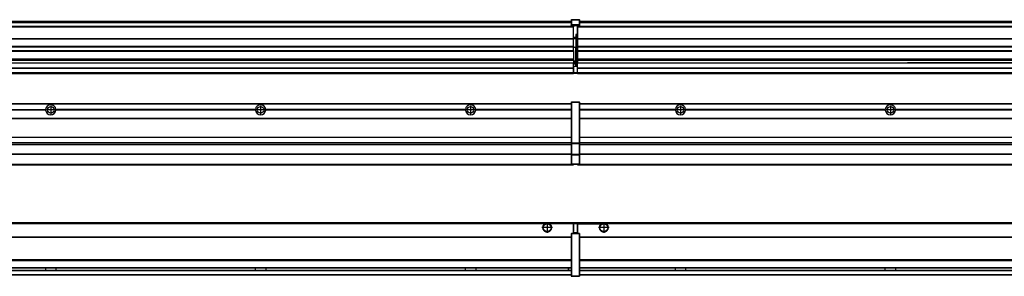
# Model space of a CAD drawing. Header units: inches. Extents: x -381 to 14628, y -418 to 176.
# Tile 26 of 36: x 7124 to 8062, y -154 to 90. Entities that reach past the tile are written whole.
import ezdxf

# ---------------------------------------------------------------- set-up
doc = ezdxf.new("R2010")
doc.units = ezdxf.units.IN
doc.linetypes.add('DOT_CENTER', pattern=[14, 12, -1, 0, -1])
doc.layers.add('1', color=7, linetype='Continuous')

# ---------------------------------------------------------------- blocks, each defined once
blk = doc.blocks.new('Modulos_intermedio__FL-14__5__18', base_point=(7655.18, -48.03))
at = {"color": 7, "linetype": 'Continuous'}
for p, q in [((7656.88, 10.47), (9049.18, 10.47)), ((7656.88, 10.22), (9049.18, 10.22)), ((7676.43, 10.47), (7676.48, 10.52)), ((7676.48, 10.52), (7683.88, 10.52)), ((7683.93, 10.47), (7683.88, 10.52)), ((7748.29, 4.77), (7656.88, 4.77)), ((7748.28, 4.47), (7656.88, 4.47)), ((7748.29, 4.17), (7656.88, 4.17)), ((7748.28, 4.47), (7748.29, 4.77)), ((7748.29, 4.17), (7748.28, 4.47)), ((7750.45, 6.05), (7750.45, 6.04)), ((7750.45, 2.91), (7750.45, 2.9)), ((7948.29, 4.77), (7758.07, 4.77)), ((7758.07, 4.77), (7758.08, 4.47)), ((7758.08, 4.47), (7758.07, 4.17)), ((7948.29, 4.17), (7758.07, 4.17)), ((7948.28, 4.47), (7758.08, 4.47)), ((7948.28, 4.47), (7948.29, 4.77)), ((7948.29, 4.17), (7948.28, 4.47)), ((8148.29, 4.77), (7958.07, 4.77)), ((7958.07, 4.77), (7958.08, 4.47)), ((7958.08, 4.47), (7958.07, 4.17)), ((8148.29, 4.17), (7958.07, 4.17)), ((8148.28, 4.47), (7958.08, 4.47)), ((7656.88, -3.53), (9049.18, -3.53)), ((7656.88, -3.78), (9049.18, -3.78)), ((9049.18, -4.03), (7656.88, -4.03)), ((7656.88, -21.53), (9049.18, -21.53)), ((7656.88, -21.78), (9049.18, -21.78)), ((7656.88, -26.73), (9049.18, -26.73)), ((7656.88, -26.82), (9049.18, -26.82)), ((7656.88, -28.37), (9049.18, -28.37)), ((7656.88, -28.53), (9049.18, -28.53)), ((7656.88, -28.65), (9049.18, -28.65)), ((9049.18, -38.02), (7656.88, -38.02)), ((9049.18, -38.11), (7656.88, -38.11)), ((7655.18, -47.53), (7655.18, -48.03)), ((7655.18, -48.03), (9051.18, -48.03)), ((7656.63, -47.53), (9049.43, -47.53))]:
    blk.add_line(p, q, dxfattribs=at)
for centre in [(7753.18, 4.47), (7953.18, 4.47)]:
    blk.add_circle(centre, 3.15, dxfattribs=at)
for centre, start, end in [((7753.18, 4.47), 3.5101, 176.4899), ((7753.18, 4.47), 183.51008, 356.48992), ((7953.18, 4.47), 3.5101, 176.4899), ((7953.18, 4.47), 183.51008, 356.48992)]:
    blk.add_arc(centre, 4.9, start, end, dxfattribs=at)
at = {"layer": '1', "color": 2, "linetype": 'DOT_CENTER'}
for p, q in [((7757.33, 4.47), (7749.03, 4.47)), ((7753.18, 8.62), (7753.18, 0.32)), ((7957.33, 4.47), (7949.03, 4.47)), ((7953.18, 8.62), (7953.18, 0.32))]:
    blk.add_line(p, q, dxfattribs=at)
blk = doc.blocks.new('Modulos_intermedio__FL-14__4__25', base_point=(6255.18, -48.03))
at = {"color": 7, "linetype": 'Continuous'}
for p, q in [((6256.88, 10.47), (7649.18, 10.47)), ((6256.88, 10.22), (7649.18, 10.22)), ((7622.43, 10.47), (7622.48, 10.52)), ((7622.48, 10.52), (7629.88, 10.52)), ((7629.93, 10.47), (7629.88, 10.52)), ((7649.18, 11.72), (7649.19, 11.79)), ((7649.18, 11.72), (7649.18, 11.47)), ((7649.18, 11.47), (7649.18, -27.21)), ((7649.18, 11.47), (7649.43, 11.47)), ((7649.19, 11.82), (7649.22, 11.86)), ((7649.19, 11.79), (7649.19, 11.82)), ((7649.22, 11.86), (7649.25, 11.9)), ((7649.25, 11.9), (7649.29, 11.93)), ((7649.29, 11.93), (7649.34, 11.96)), ((7649.34, 11.96), (7649.36, 11.96)), ((7649.36, 11.96), (7649.43, 11.97)), ((7649.43, 11.97), (7649.43, 11.47)), ((7649.43, 11.97), (7656.63, 11.97)), ((7656.63, 11.47), (7649.43, 11.47)), ((7649.43, 11.47), (7649.43, -27.21)), ((7656.63, 11.97), (7656.63, 11.47)), ((7656.7, 11.96), (7656.63, 11.97)), ((7656.88, 11.47), (7656.63, 11.47)), ((7656.63, 11.47), (7656.63, -27.21)), ((7656.72, 11.96), (7656.7, 11.96)), ((7656.76, 11.93), (7656.72, 11.96)), ((7656.8, 11.9), (7656.76, 11.93)), ((7656.84, 11.86), (7656.8, 11.9)), ((7656.86, 11.82), (7656.84, 11.86)), ((7656.87, 11.79), (7656.86, 11.82)), ((7656.88, 11.72), (7656.87, 11.79)), ((7656.88, 11.72), (7656.88, 11.47)), ((7656.88, 11.47), (7656.88, -27.21)), ((6958.07, 4.77), (7148.29, 4.77)), ((7148.29, 4.17), (6958.07, 4.17)), ((7148.28, 4.47), (6958.08, 4.47)), ((7148.28, 4.47), (7148.29, 4.77)), ((7148.29, 4.17), (7148.28, 4.47)), ((7158.08, 4.47), (7158.07, 4.77)), ((7348.29, 4.77), (7158.07, 4.77)), ((7158.07, 4.17), (7158.08, 4.47)), ((7348.29, 4.17), (7158.07, 4.17)), ((7348.28, 4.47), (7158.08, 4.47)), ((7348.29, 4.77), (7348.28, 4.47)), ((7348.28, 4.47), (7348.29, 4.17)), ((7358.08, 4.47), (7358.07, 4.77)), ((7548.29, 4.77), (7358.07, 4.77)), ((7358.07, 4.17), (7358.08, 4.47)), ((7548.29, 4.17), (7358.07, 4.17)), ((7548.28, 4.47), (7358.08, 4.47)), ((7548.29, 4.77), (7548.28, 4.47)), ((7548.28, 4.47), (7548.29, 4.17)), ((7649.18, 4.77), (7558.07, 4.77)), ((7558.08, 4.47), (7558.07, 4.77)), ((7558.07, 4.17), (7558.08, 4.47)), ((7649.18, 4.17), (7558.07, 4.17)), ((7649.18, 4.47), (7558.08, 4.47)), ((6256.88, -3.53), (7649.18, -3.53)), ((6256.88, -3.78), (7649.18, -3.78)), ((7649.18, -4.03), (6256.88, -4.03)), ((6256.88, -21.53), (7649.18, -21.53)), ((6256.88, -21.78), (7649.18, -21.78)), ((6256.88, -26.73), (7649.18, -26.73)), ((6256.88, -26.82), (7649.18, -26.82)), ((7649.18, -27.21), (7649.43, -27.21)), ((7649.18, -27.21), (7649.18, -27.52)), ((7649.18, -27.52), (7649.19, -27.54)), ((7649.18, -27.52), (7649.18, -38.19)), ((7649.19, -27.54), (7649.22, -27.57)), ((7649.22, -27.57), (7649.25, -27.59)), ((7649.25, -27.59), (7649.29, -27.6)), ((7649.29, -27.6), (7649.34, -27.61)), ((7649.34, -27.61), (7649.36, -27.61)), ((7649.36, -27.61), (7649.43, -27.62)), ((7649.43, -27.21), (7656.63, -27.21)), ((7649.43, -27.21), (7649.43, -27.62)), ((7649.43, -27.62), (7656.63, -27.62)), ((7649.43, -27.62), (7649.43, -38.3)), ((7656.63, -27.21), (7656.63, -27.62)), ((7656.88, -27.21), (7656.63, -27.21)), ((7656.7, -27.61), (7656.63, -27.62)), ((7656.63, -27.62), (7656.63, -38.3)), ((7656.72, -27.61), (7656.7, -27.61)), ((7656.76, -27.6), (7656.72, -27.61)), ((7656.8, -27.59), (7656.76, -27.6)), ((7656.84, -27.57), (7656.8, -27.59)), ((7656.87, -27.54), (7656.84, -27.57)), ((7656.88, -27.52), (7656.87, -27.54)), ((7656.88, -27.21), (7656.88, -27.52)), ((7656.88, -27.52), (7656.88, -38.19)), ((6256.88, -28.37), (7649.18, -28.37)), ((6256.88, -28.53), (7649.18, -28.53)), ((6256.88, -28.65), (7649.18, -28.65)), ((7649.18, -38.02), (6256.88, -38.02)), ((7649.18, -38.11), (6256.88, -38.11)), ((7649.18, -38.19), (7649.19, -38.22)), ((7649.18, -38.19), (7649.18, -38.71)), ((7649.18, -38.71), (7649.18, -47.03)), ((7649.18, -38.71), (7649.43, -38.71)), ((7649.19, -38.22), (7649.22, -38.25)), ((7649.22, -38.25), (7649.25, -38.27)), ((7649.25, -38.27), (7649.29, -38.28)), ((7649.29, -38.28), (7649.34, -38.29)), ((7649.34, -38.29), (7649.36, -38.29)), ((7649.36, -38.29), (7649.43, -38.3)), ((7656.63, -38.3), (7649.43, -38.3)), ((7649.43, -38.3), (7649.43, -38.71)), ((7649.43, -38.71), (7649.43, -47.03)), ((7656.63, -38.71), (7649.43, -38.71)), ((7656.7, -38.29), (7656.63, -38.3)), ((7656.63, -38.3), (7656.63, -38.71)), ((7656.88, -38.71), (7656.63, -38.71)), ((7656.63, -38.71), (7656.63, -47.03)), ((7656.72, -38.29), (7656.7, -38.29)), ((7656.76, -38.28), (7656.72, -38.29)), ((7656.8, -38.27), (7656.76, -38.28)), ((7656.84, -38.25), (7656.8, -38.27)), ((7656.87, -38.22), (7656.84, -38.25)), ((7656.88, -38.19), (7656.87, -38.22)), ((7656.88, -38.19), (7656.88, -38.71)), ((7656.88, -38.71), (7656.88, -47.03)), ((6255.18, -48.03), (7651.18, -48.03)), ((6256.63, -47.53), (7649.43, -47.53)), ((7649.18, -47.03), (7649.18, -47.28)), ((7649.18, -47.03), (7649.43, -47.03)), ((7649.18, -47.28), (7649.19, -47.34)), ((7649.19, -47.34), (7649.19, -47.37)), ((7649.19, -47.37), (7649.22, -47.41)), ((7649.22, -47.41), (7649.25, -47.45)), ((7649.25, -47.45), (7649.29, -47.49)), ((7649.29, -47.49), (7649.34, -47.51)), ((7649.34, -47.51), (7649.36, -47.52)), ((7649.36, -47.52), (7649.43, -47.53)), ((7649.43, -47.03), (7649.43, -47.53)), ((7649.43, -47.03), (7656.63, -47.03)), ((7649.43, -47.53), (7656.63, -47.53)), ((7651.18, -47.53), (7651.18, -48.03)), ((7656.88, -47.03), (7656.63, -47.03)), ((7656.63, -47.03), (7656.63, -47.53)), ((7656.7, -47.52), (7656.63, -47.53)), ((7656.72, -47.51), (7656.7, -47.52)), ((7656.76, -47.49), (7656.72, -47.51)), ((7656.8, -47.45), (7656.76, -47.49)), ((7656.84, -47.41), (7656.8, -47.45)), ((7656.86, -47.37), (7656.84, -47.41)), ((7656.87, -47.34), (7656.86, -47.37)), ((7656.88, -47.28), (7656.87, -47.34)), ((7656.88, -47.03), (7656.88, -47.28))]:
    blk.add_line(p, q, dxfattribs=at)
for centre in [(7153.18, 4.47), (7353.18, 4.47), (7553.18, 4.47)]:
    blk.add_circle(centre, 3.15, dxfattribs=at)
for centre, start, end in [((7153.18, 4.47), 3.5101, 176.4899), ((7153.18, 4.47), 183.51008, 356.48992), ((7353.18, 4.47), 3.5101, 176.4899), ((7353.18, 4.47), 183.51008, 356.48992), ((7553.18, 4.47), 3.5101, 176.4899), ((7553.18, 4.47), 183.51008, 356.48992)]:
    blk.add_arc(centre, 4.9, start, end, dxfattribs=at)
at = {"layer": '1', "color": 2, "linetype": 'DOT_CENTER'}
for p, q in [((7157.33, 4.47), (7149.03, 4.47)), ((7153.18, 8.62), (7153.18, 0.32)), ((7357.33, 4.47), (7349.03, 4.47)), ((7353.18, 8.62), (7353.18, 0.32)), ((7557.33, 4.47), (7549.03, 4.47)), ((7553.18, 8.62), (7553.18, 0.32))]:
    blk.add_line(p, q, dxfattribs=at)
blk = doc.blocks.new('F-136__28', base_point=(621.12, -75.97))
for name, p in [('Modulos_intermedio__FL-14__4__25', (6255.18, -48.03)), ('Modulos_intermedio__FL-14__5__18', (7655.18, -48.03))]:
    blk.add_blockref(name, p)
blk = doc.blocks.new('Alzado2', base_point=(2889, -32))
blk.add_blockref('F-136__28', (621.12, -75.97))
blk = doc.blocks.new('Modulos_intermedio__FL-14__5__36', base_point=(7655.18, 38.97))
at = {"color": 7, "linetype": 'Continuous'}
for p, q in [((7655.18, 84.47), (7655.18, 83.99)), ((7656.88, 88.97), (9049.18, 88.97)), ((7656.88, 88.96), (9049.18, 88.96)), ((7656.88, 88.35), (9049.18, 88.35)), ((7656.88, 88.03), (9049.18, 88.03)), ((7656.88, 87.7), (9049.18, 87.7)), ((7655.18, 83.99), (7655.18, 83.97)), ((9051.18, 83.99), (7655.18, 83.99)), ((7655.18, 83.97), (7655.18, 83.47)), ((7655.18, 83.97), (9051.18, 83.97)), ((7655.18, 83.47), (7655.18, 72.41)), ((7655.18, 83.47), (9051.18, 83.47)), ((7655.18, 72.41), (7655.18, 72.16)), ((7655.18, 72.41), (9051.18, 72.41)), ((7655.18, 72.16), (9051.18, 72.16)), ((7655.18, 72.16), (7655.18, 64.79)), ((9051.18, 64.79), (7655.18, 64.79)), ((7655.18, 64.79), (7655.18, 64.54)), ((7655.18, 64.54), (7655.18, 60.91)), ((7655.18, 64.54), (9051.18, 64.54)), ((7655.18, 60.91), (7655.18, 60.41)), ((7655.18, 60.91), (9051.18, 60.91)), ((7655.18, 60.41), (9051.18, 60.41)), ((7655.18, 60.41), (7655.18, 59.42)), ((7655.18, 59.42), (7655.18, 53.15)), ((7655.18, 53.15), (7655.18, 51.48)), ((7655.18, 53.15), (9051.18, 53.15)), ((9051.18, 51.48), (7655.18, 51.48)), ((7655.18, 51.48), (7655.18, 51.37)), ((7655.18, 51.37), (7655.18, 49.19)), ((7655.18, 49.19), (7655.18, 49.16)), ((7655.18, 49.19), (7969.43, 49.19)), ((7655.18, 44.48), (7655.18, 49.16)), ((7655.18, 49.16), (7969.43, 49.16)), ((7978.18, 49.19), (7969.43, 49.19)), ((7969.43, 49.19), (7969.43, 49.18)), ((7969.43, 49.18), (7978.18, 49.18)), ((7969.43, 49.18), (7969.43, 49.16)), ((7969.43, 49.16), (7978.18, 49.16)), ((7978.18, 49.19), (7978.18, 49.18)), ((8169.43, 49.19), (7978.18, 49.19)), ((7978.18, 49.18), (7978.18, 49.16)), ((7978.18, 49.16), (8169.43, 49.16)), ((7655.18, 44.48), (7655.18, 44.04)), ((7655.18, 44.48), (9051.13, 44.48)), ((7655.18, 39.97), (7655.18, 44.04)), ((7655.18, 44.04), (9051.13, 44.04)), ((7655.18, 39.97), (7655.18, 39.47)), ((7655.18, 39.97), (9051.13, 39.97)), ((7655.18, 39.47), (7655.18, 39.22)), ((7655.18, 39.47), (9051.13, 39.47)), ((7655.18, 39.22), (7655.18, 38.97)), ((7655.18, 39.22), (9051.13, 39.22)), ((7655.18, 38.97), (9051.13, 38.97))]:
    blk.add_line(p, q, dxfattribs=at)
blk = doc.blocks.new('Modulos_intermedio__FL-14__4__43', base_point=(6255.18, 38.97))
at = {"color": 7, "linetype": 'Continuous'}
for p, q in [((6256.88, 88.97), (7649.18, 88.97)), ((6256.88, 88.96), (7649.18, 88.96)), ((6256.88, 88.35), (7649.18, 88.35)), ((6256.88, 88.03), (7649.18, 88.03)), ((6256.88, 87.7), (7649.18, 87.7)), ((7649.18, 90.22), (7649.19, 90.29)), ((7649.18, 90.22), (7649.19, 90.24)), ((7649.18, 90.16), (7649.18, 90.22)), ((7649.18, 90.22), (7649.18, 90.16)), ((7649.18, 90.16), (7649.18, 85.33)), ((7649.18, 85.33), (7649.19, 85.4)), ((7649.18, 85.33), (7649.18, 85.22)), ((7649.18, 85.22), (7649.19, 85.29)), ((7649.18, 85.22), (7649.18, 84.97)), ((7649.18, 84.97), (7649.43, 84.97)), ((7649.18, 84.97), (7649.18, 84.72)), ((7649.19, 84.66), (7649.18, 84.72)), ((7649.19, 90.32), (7649.22, 90.36)), ((7649.19, 90.29), (7649.19, 90.32)), ((7649.19, 90.24), (7649.22, 90.28)), ((7649.19, 85.42), (7649.22, 85.46)), ((7649.19, 85.4), (7649.19, 85.42)), ((7649.19, 85.32), (7649.22, 85.36)), ((7649.19, 85.29), (7649.19, 85.32)), ((7649.19, 84.63), (7649.19, 84.66)), ((7649.22, 84.59), (7649.19, 84.63)), ((7649.22, 90.36), (7649.25, 90.4)), ((7649.22, 90.28), (7649.25, 90.32)), ((7649.22, 85.46), (7649.25, 85.5)), ((7649.22, 85.36), (7649.25, 85.4)), ((7649.22, 85.36), (7649.25, 85.4)), ((7649.25, 84.55), (7649.22, 84.59)), ((7649.25, 90.4), (7649.29, 90.43)), ((7649.25, 90.32), (7649.29, 90.35)), ((7649.25, 85.5), (7649.29, 85.53)), ((7649.25, 85.4), (7649.34, 85.46)), ((7649.25, 85.4), (7649.29, 85.43)), ((7649.29, 84.51), (7649.25, 84.55)), ((7649.29, 90.43), (7649.34, 90.46)), ((7649.29, 90.35), (7649.34, 90.37)), ((7649.29, 85.53), (7649.34, 85.55)), ((7649.29, 85.43), (7649.34, 85.46)), ((7649.34, 84.49), (7649.29, 84.51)), ((7649.34, 90.46), (7649.36, 90.46)), ((7649.34, 90.37), (7649.36, 90.38)), ((7649.34, 85.55), (7649.36, 85.55)), ((7649.34, 85.46), (7649.36, 85.46)), ((7649.36, 84.48), (7649.34, 84.49)), ((7649.36, 90.46), (7649.43, 90.47)), ((7649.36, 90.38), (7649.43, 90.39)), ((7649.36, 85.55), (7649.43, 85.56)), ((7649.36, 85.46), (7649.43, 85.47)), ((7649.43, 84.47), (7649.36, 84.48)), ((7649.43, 90.47), (7656.63, 90.47)), ((7649.43, 90.47), (7649.43, 90.39)), ((7649.43, 90.39), (7656.63, 90.39)), ((7649.43, 90.39), (7649.43, 85.56)), ((7656.63, 85.56), (7649.43, 85.56)), ((7649.43, 85.56), (7649.43, 85.47)), ((7649.43, 85.47), (7649.43, 84.97)), ((7649.43, 85.47), (7656.63, 85.47)), ((7649.43, 84.97), (7651.18, 84.97)), ((7649.43, 84.97), (7649.43, 84.47)), ((7649.43, 84.47), (7651.18, 84.47)), ((7651.18, 84.97), (7654.88, 84.97)), ((7651.18, 84.97), (7651.18, 83.97)), ((7654.88, 84.97), (7656.63, 84.97)), ((7654.88, 84.97), (7654.88, 77.44)), ((7654.88, 84.47), (7656.63, 84.47)), ((7656.63, 90.47), (7656.63, 90.39)), ((7656.7, 90.46), (7656.63, 90.47)), ((7656.63, 90.39), (7656.63, 85.56)), ((7656.7, 90.38), (7656.63, 90.39)), ((7656.7, 85.55), (7656.63, 85.56)), ((7656.63, 85.56), (7656.63, 85.47)), ((7656.63, 85.47), (7656.63, 84.97)), ((7656.7, 85.46), (7656.63, 85.47)), ((7656.63, 84.97), (7656.63, 84.47)), ((7656.88, 84.97), (7656.63, 84.97)), ((7656.63, 84.47), (7656.7, 84.48)), ((7656.72, 90.46), (7656.7, 90.46)), ((7656.72, 90.37), (7656.7, 90.38)), ((7656.72, 85.55), (7656.7, 85.55)), ((7656.72, 85.46), (7656.7, 85.46)), ((7656.7, 84.48), (7656.72, 84.49)), ((7656.76, 90.43), (7656.72, 90.46)), ((7656.76, 90.35), (7656.72, 90.37)), ((7656.76, 85.53), (7656.72, 85.55)), ((7656.72, 85.46), (7656.76, 85.43)), ((7656.76, 85.43), (7656.72, 85.46)), ((7656.72, 84.49), (7656.76, 84.51)), ((7656.8, 90.4), (7656.76, 90.43)), ((7656.8, 90.32), (7656.76, 90.35)), ((7656.8, 85.5), (7656.76, 85.53)), ((7656.8, 85.4), (7656.76, 85.43)), ((7656.76, 84.51), (7656.8, 84.55)), ((7656.84, 90.36), (7656.8, 90.4)), ((7656.84, 90.28), (7656.8, 90.32)), ((7656.84, 85.46), (7656.8, 85.5)), ((7656.8, 85.4), (7656.84, 85.36)), ((7656.84, 85.36), (7656.8, 85.4)), ((7656.8, 84.55), (7656.84, 84.59)), ((7656.86, 90.32), (7656.84, 90.36)), ((7656.86, 90.24), (7656.84, 90.28)), ((7656.86, 85.42), (7656.84, 85.46)), ((7656.86, 85.32), (7656.84, 85.36)), ((7656.84, 84.59), (7656.86, 84.63)), ((7656.87, 90.29), (7656.86, 90.32)), ((7656.87, 90.22), (7656.86, 90.24)), ((7656.87, 85.4), (7656.86, 85.42)), ((7656.87, 85.29), (7656.86, 85.32)), ((7656.86, 84.63), (7656.87, 84.66)), ((7656.87, 90.22), (7656.87, 90.29)), ((7656.87, 90.22), (7656.88, 90.16)), ((7656.88, 90.16), (7656.87, 90.22)), ((7656.88, 85.33), (7656.87, 85.4)), ((7656.88, 85.22), (7656.87, 85.29)), ((7656.87, 84.66), (7656.88, 84.72)), ((7656.88, 90.16), (7656.88, 85.33)), ((7656.88, 85.33), (7656.88, 85.22)), ((7656.88, 85.22), (7656.88, 84.97)), ((7656.88, 84.97), (7656.88, 84.72)), ((7651.18, 83.99), (6255.18, 83.99)), ((6255.18, 83.97), (7651.18, 83.97)), ((6255.18, 83.47), (7651.18, 83.47)), ((7651.18, 83.97), (7651.18, 83.47)), ((7651.18, 72.41), (7651.18, 83.47)), ((7653.43, 76.45), (7653.43, 73.5)), ((7654.88, 76.45), (7653.43, 76.45)), ((7653.68, 76.45), (7653.68, 73.5)), ((7653.68, 76.3), (7654.88, 76.3)), ((7654.88, 79.65), (7655.18, 79.58)), ((7654.88, 78.12), (7655.18, 78.12)), ((7654.88, 77.6), (7655.18, 77.6)), ((7654.88, 77.44), (7655.18, 77.36)), ((7654.88, 76.45), (7655.18, 76.53)), ((7654.88, 76.3), (7654.88, 76.45)), ((7655.18, 76.3), (7654.88, 76.3)), ((7654.88, 63.97), (7654.88, 76.3)), ((6255.18, 72.41), (7651.18, 72.41)), ((6255.18, 72.16), (7651.18, 72.16)), ((7653.43, 73.5), (7651.18, 73.5)), ((7653.43, 73), (7651.18, 73)), ((7651.18, 72.5), (7653.43, 72.5)), ((7651.18, 72.41), (7651.18, 72.16)), ((7651.18, 64.79), (7651.18, 72.16)), ((7653.43, 73.5), (7653.68, 73.5)), ((7653.43, 73), (7653.43, 73.5)), ((7653.43, 73), (7653.43, 72.5)), ((7653.68, 72.5), (7653.43, 72.5)), ((7653.43, 72.5), (7653.43, 63.97)), ((7653.68, 73.19), (7653.67, 73.21)), ((7653.68, 73.25), (7653.68, 73.5)), ((7653.68, 73.19), (7653.68, 72.5)), ((7653.68, 63.97), (7653.68, 72.5)), ((7651.18, 64.79), (6255.18, 64.79)), ((6255.18, 64.54), (7651.18, 64.54)), ((6255.18, 60.91), (7651.18, 60.91)), ((6255.18, 60.41), (7651.18, 60.41)), ((7651.18, 64.79), (7651.18, 64.54)), ((7651.18, 60.91), (7651.18, 64.54)), ((7653.43, 63.97), (7651.18, 63.97)), ((7651.18, 60.91), (7651.18, 60.41)), ((7651.18, 60.41), (7651.18, 59.42)), ((7651.18, 59.42), (7651.18, 53.15)), ((7653.43, 50.98), (7653.43, 63.97)), ((7653.43, 63.97), (7653.68, 63.97)), ((7653.68, 63.97), (7654.88, 63.97)), ((7653.68, 50.98), (7653.68, 63.97)), ((7654.88, 49.58), (7654.88, 63.97)), ((7655.18, 63.97), (7654.88, 63.97)), ((6255.18, 53.15), (7651.18, 53.15)), ((7651.18, 51.48), (6255.18, 51.48)), ((6978.18, 49.19), (7651.18, 49.19)), ((6978.18, 49.16), (7651.18, 49.16)), ((7651.13, 44.48), (7651.13, 47.58)), ((7651.13, 47.58), (7651.18, 47.58)), ((7651.18, 53.15), (7651.18, 51.48)), ((7651.18, 51.48), (7651.18, 51.37)), ((7651.18, 51.37), (7651.18, 49.19)), ((7653.43, 50.98), (7651.18, 50.98)), ((7653.43, 49.98), (7651.18, 49.98)), ((7651.18, 49.19), (7651.18, 49.16)), ((7651.18, 47.58), (7651.18, 49.16)), ((7653.43, 48.98), (7651.18, 48.98)), ((7653.43, 47.91), (7651.18, 47.91)), ((7651.18, 46), (7651.18, 47.58)), ((7653.43, 49.98), (7653.43, 50.98)), ((7653.43, 50.98), (7653.68, 50.98)), ((7653.43, 49.98), (7653.43, 48.98)), ((7653.43, 47.91), (7653.43, 48.98)), ((7653.68, 48.98), (7653.43, 48.98)), ((7653.43, 46), (7653.43, 47.91)), ((7653.43, 47.91), (7653.52, 47.89)), ((7653.52, 47.89), (7653.6, 47.83)), ((7653.6, 47.83), (7653.66, 47.75)), ((7653.66, 47.75), (7653.68, 47.66)), ((7653.68, 49.73), (7653.68, 50.98)), ((7653.68, 49.73), (7653.68, 48.98)), ((7653.68, 49.58), (7654.88, 49.58)), ((7653.68, 47.66), (7653.68, 48.98)), ((7653.68, 48.93), (7654.88, 48.93)), ((7653.68, 46), (7653.68, 47.66)), ((7655.18, 49.58), (7654.88, 49.58)), ((7654.88, 48.93), (7654.88, 49.58)), ((7654.88, 48.93), (7654.88, 47.33)), ((7654.88, 48.93), (7655.18, 48.85)), ((7654.88, 47.33), (7654.88, 46)), ((6255.18, 44.48), (7651.13, 44.48)), ((6255.18, 44.04), (7651.13, 44.04)), ((6255.18, 39.97), (7651.13, 39.97)), ((6255.18, 39.47), (7651.13, 39.47)), ((6255.18, 39.22), (7651.13, 39.22)), ((6255.18, 38.97), (7651.13, 38.97)), ((7651.13, 45.47), (7651.18, 45.48)), ((7651.13, 44.48), (7651.18, 44.48)), ((7651.13, 44.48), (7651.13, 44.04)), ((7651.13, 39.97), (7651.13, 44.04)), ((7651.18, 40.48), (7651.13, 40.48)), ((7651.13, 39.97), (7651.13, 39.47)), ((7651.13, 39.22), (7651.13, 39.47)), ((7651.13, 39.22), (7651.13, 38.97)), ((7651.18, 46), (7651.18, 39.97)), ((7651.18, 46), (7653.43, 46)), ((7651.18, 39.97), (7651.18, 39.47)), ((7651.18, 39.97), (7654.63, 39.97)), ((7651.18, 39.47), (7654.63, 39.47)), ((7653.43, 46), (7654.88, 46)), ((7655.18, 45.08), (7654.63, 44.93)), ((7654.63, 44.93), (7654.63, 39.97)), ((7654.88, 39.97), (7654.63, 39.97)), ((7654.63, 39.97), (7654.63, 39.47)), ((7655.18, 45.92), (7654.88, 46)), ((7654.88, 45), (7655.18, 45.08)), ((7654.88, 45), (7654.88, 39.97)), ((7654.88, 44.81), (7655.18, 44.87)), ((7654.88, 41.31), (7655.18, 41.37)), ((7654.88, 40.83), (7655.18, 40.91)), ((7654.88, 39.97), (7654.88, 39.72))]:
    blk.add_line(p, q, dxfattribs=at)
for centre, start, end in [((7653.43, 73.25), 270, 0), ((7653.43, 49.73), 0, 90), ((7654.63, 39.72), 270, 0)]:
    blk.add_arc(centre, 0.25, start, end, dxfattribs=at)
blk = doc.blocks.new('F-136__46', base_point=(621.12, 38.97))
for name, p in [('Modulos_intermedio__FL-14__4__43', (6255.18, 38.97)), ('Modulos_intermedio__FL-14__5__36', (7655.18, 38.97))]:
    blk.add_blockref(name, p)
blk = doc.blocks.new('Inferior2', base_point=(2889, 64.72))
blk.add_blockref('F-136__46', (621.12, 38.97))
blk = doc.blocks.new('Modulos_intermedio__FL-14__5__54', base_point=(7655.18, -154.47))
at = {"color": 7, "linetype": 'Continuous'}
for p, q in [((7655.18, -102.97), (7655.18, -104.47)), ((7655.18, -102.97), (9051.13, -102.97)), ((7655.18, -104.47), (7655.18, -113.47)), ((7655.18, -104.47), (7677.77, -104.47)), ((7677.77, -104.47), (7678.72, -103.98)), ((7678.72, -103.98), (7680.18, -103.72)), ((7680.18, -103.72), (7681.63, -103.98)), ((7681.63, -103.98), (7682.59, -104.47)), ((9023.77, -104.47), (7682.59, -104.47)), ((7656.88, -116.72), (9049.18, -116.72)), ((7656.88, -116.97), (9049.18, -116.97)), ((9049.18, -117.22), (7656.88, -117.22)), ((9049.18, -138.72), (7656.88, -138.72)), ((9049.18, -138.97), (7656.88, -138.97)), ((7656.88, -139.22), (9049.18, -139.22)), ((7656.88, -145.97), (9049.18, -145.97)), ((7656.88, -146.22), (9049.18, -146.22)), ((7656.88, -148.72), (9049.18, -148.72)), ((7656.88, -148.97), (9049.18, -148.97)), ((7748.28, -146.3), (7748.28, -146.22)), ((7748.28, -146.35), (7748.28, -146.3)), ((7748.28, -146.59), (7748.28, -146.35)), ((7748.29, -147.23), (7748.28, -146.59)), ((7748.28, -148.6), (7748.29, -147.56)), ((7748.28, -148.72), (7748.28, -148.6)), ((7748.29, -147.56), (7748.29, -147.23)), ((7758.08, -146.35), (7758.07, -147.23)), ((7758.07, -147.23), (7758.07, -147.72)), ((7758.07, -147.72), (7758.07, -147.96)), ((7758.07, -147.96), (7758.08, -148.59)), ((7758.08, -146.22), (7758.08, -146.3)), ((7758.08, -146.3), (7758.08, -146.35)), ((7758.08, -148.59), (7758.08, -148.65)), ((7758.08, -148.65), (7758.08, -148.72)), ((7948.28, -146.3), (7948.28, -146.22)), ((7948.28, -146.35), (7948.28, -146.3)), ((7948.29, -146.98), (7948.28, -146.35)), ((7948.28, -148.6), (7948.29, -147.88)), ((7948.28, -148.65), (7948.28, -148.6)), ((7948.28, -148.72), (7948.28, -148.65)), ((7948.29, -147.23), (7948.29, -146.98)), ((7948.29, -147.88), (7948.29, -147.23)), ((7958.08, -146.35), (7958.07, -147.23)), ((7958.07, -147.23), (7958.07, -147.72)), ((7958.07, -147.72), (7958.08, -148.59)), ((7958.08, -146.22), (7958.08, -146.3)), ((7958.08, -146.3), (7958.08, -146.35)), ((7958.08, -148.59), (7958.08, -148.65)), ((7958.08, -148.65), (7958.08, -148.72)), ((7656.88, -152.72), (9049.18, -152.72)), ((7656.88, -152.97), (9049.18, -152.97))]:
    blk.add_line(p, q, dxfattribs=at)
for radius in [4, 3.7]:
    blk.add_circle((7680.18, -107.97), radius, dxfattribs=at)
blk.add_arc((7680.18, -107.97), 4.25, 124.56032, 55.43968, dxfattribs=at)
at = {"layer": '1', "color": 2, "linetype": 'DOT_CENTER'}
for p, q in [((7680.18, -102.97), (7680.18, -112.97)), ((7685.18, -107.97), (7675.18, -107.97))]:
    blk.add_line(p, q, dxfattribs=at)
blk = doc.blocks.new('Modulos_intermedio__FL-14__4__59', base_point=(6255.18, -154.47))
at = {"color": 7, "linetype": 'Continuous'}
for p, q in [((6255.18, -102.97), (7651.13, -102.97)), ((7651.13, -104.47), (7651.13, -102.97)), ((7623.77, -104.47), (6282.59, -104.47)), ((7624.72, -103.98), (7623.77, -104.47)), ((7626.18, -103.72), (7624.72, -103.98)), ((7627.63, -103.98), (7626.18, -103.72)), ((7628.59, -104.47), (7627.63, -103.98)), ((7651.13, -104.47), (7628.59, -104.47)), ((7651.13, -111.58), (7651.13, -104.47)), ((7651.18, -104.48), (7651.13, -104.48)), ((7651.18, -105.48), (7651.13, -105.48)), ((7651.13, -109.47), (7651.18, -109.48)), ((7651.18, -111.58), (7651.13, -111.58)), ((7654.63, -103.47), (7651.18, -103.47)), ((7651.18, -103.47), (7651.18, -103.97)), ((7651.18, -103.97), (7654.63, -103.97)), ((7651.18, -103.97), (7651.18, -111.58)), ((7651.18, -113.47), (7651.18, -111.58)), ((7654.63, -103.47), (7654.63, -103.97)), ((7654.88, -103.97), (7654.63, -103.97)), ((7654.63, -103.97), (7654.63, -112.97)), ((7654.88, -103.72), (7654.88, -103.97)), ((7654.88, -103.97), (7654.88, -112.97)), ((7654.88, -104.83), (7655.18, -104.91)), ((7654.88, -106.47), (7655.18, -106.47)), ((7654.88, -107.48), (7655.18, -107.48)), ((7654.88, -111.93), (7655.18, -112.01)), ((6256.88, -116.72), (7649.18, -116.72)), ((6256.88, -116.97), (7649.18, -116.97)), ((7649.18, -117.22), (6256.88, -117.22)), ((7649.18, -113.72), (7649.19, -113.66)), ((7649.18, -113.72), (7649.18, -113.97)), ((7649.18, -113.97), (7649.43, -113.97)), ((7649.18, -113.97), (7649.18, -153.97)), ((7649.19, -113.63), (7649.22, -113.59)), ((7649.19, -113.66), (7649.19, -113.63)), ((7649.22, -113.59), (7649.25, -113.55)), ((7649.25, -113.55), (7649.29, -113.51)), ((7649.29, -113.51), (7649.34, -113.49)), ((7649.34, -113.49), (7649.36, -113.48)), ((7649.36, -113.48), (7649.43, -113.47)), ((7649.43, -113.47), (7649.43, -113.97)), ((7651.18, -113.47), (7649.43, -113.47)), ((7649.43, -113.97), (7649.43, -153.97)), ((7656.63, -113.97), (7649.43, -113.97)), ((7654.63, -112.97), (7651.18, -112.97)), ((7654.88, -113.47), (7651.18, -113.47)), ((7654.88, -112.97), (7654.63, -112.97)), ((7654.63, -112.97), (7654.63, -113.47)), ((7654.88, -112.97), (7654.88, -113.26)), ((7654.88, -113.26), (7654.88, -113.47)), ((7656.63, -113.47), (7654.88, -113.47)), ((7656.63, -113.47), (7656.63, -113.97)), ((7656.7, -113.48), (7656.63, -113.47)), ((7656.63, -113.97), (7656.63, -153.97)), ((7656.88, -113.97), (7656.63, -113.97)), ((7656.72, -113.49), (7656.7, -113.48)), ((7656.76, -113.51), (7656.72, -113.49)), ((7656.8, -113.55), (7656.76, -113.51)), ((7656.84, -113.59), (7656.8, -113.55)), ((7656.86, -113.63), (7656.84, -113.59)), ((7656.87, -113.66), (7656.86, -113.63)), ((7656.88, -113.72), (7656.87, -113.66)), ((7656.88, -113.72), (7656.88, -113.97)), ((7656.88, -113.97), (7656.88, -153.97)), ((7649.18, -138.72), (6256.88, -138.72)), ((7649.18, -138.97), (6256.88, -138.97)), ((6256.88, -139.22), (7649.18, -139.22)), ((6256.88, -145.97), (7649.18, -145.97)), ((6256.88, -146.22), (7649.18, -146.22)), ((6256.88, -148.72), (7649.18, -148.72)), ((6256.88, -148.97), (7649.18, -148.97)), ((7148.28, -146.22), (7148.28, -146.3)), ((7148.28, -146.3), (7148.28, -146.35)), ((7148.28, -146.35), (7148.29, -147.23)), ((7148.29, -147.96), (7148.28, -148.59)), ((7148.28, -148.59), (7148.28, -148.65)), ((7148.28, -148.65), (7148.28, -148.72)), ((7148.29, -147.23), (7148.29, -147.72)), ((7148.29, -147.72), (7148.29, -147.96)), ((7158.08, -146.35), (7158.07, -147.23)), ((7158.07, -147.23), (7158.07, -147.72)), ((7158.07, -147.72), (7158.07, -147.96)), ((7158.07, -147.96), (7158.08, -148.6)), ((7158.08, -146.22), (7158.08, -146.3)), ((7158.08, -146.3), (7158.08, -146.35)), ((7158.08, -148.6), (7158.08, -148.65)), ((7158.08, -148.65), (7158.08, -148.72)), ((7348.28, -146.3), (7348.28, -146.22)), ((7348.28, -146.35), (7348.28, -146.3)), ((7348.29, -146.98), (7348.28, -146.35)), ((7348.28, -148.6), (7348.29, -147.88)), ((7348.28, -148.65), (7348.28, -148.6)), ((7348.28, -148.72), (7348.28, -148.65)), ((7348.29, -147.23), (7348.29, -146.98)), ((7348.29, -147.88), (7348.29, -147.23)), ((7358.08, -146.35), (7358.07, -147.23)), ((7358.07, -147.23), (7358.07, -147.72)), ((7358.07, -147.72), (7358.08, -148.6)), ((7358.08, -146.22), (7358.08, -146.3)), ((7358.08, -146.3), (7358.08, -146.35)), ((7358.08, -148.6), (7358.08, -148.65)), ((7358.08, -148.65), (7358.08, -148.72)), ((7548.28, -146.3), (7548.28, -146.22)), ((7548.28, -146.35), (7548.28, -146.3)), ((7548.29, -146.98), (7548.28, -146.35)), ((7548.28, -148.6), (7548.29, -147.88)), ((7548.28, -148.65), (7548.28, -148.6)), ((7548.28, -148.72), (7548.28, -148.65)), ((7548.29, -147.23), (7548.29, -146.98)), ((7548.29, -147.88), (7548.29, -147.23)), ((7558.08, -146.35), (7558.07, -147.23)), ((7558.07, -147.23), (7558.07, -148.2)), ((7558.07, -148.2), (7558.08, -148.6)), ((7558.08, -146.22), (7558.08, -146.3)), ((7558.08, -146.3), (7558.08, -146.35)), ((7558.08, -148.6), (7558.08, -148.72)), ((7646.18, -146.65), (7646.24, -146.4)), ((7646.18, -146.65), (7646.18, -147.16)), ((7646.18, -147.16), (7646.18, -148.23)), ((7646.24, -148.55), (7646.18, -148.23)), ((7646.24, -146.4), (7646.46, -146.22)), ((7646.46, -148.72), (7646.24, -148.55)), ((7646.6, -146.22), (7646.6, -146.26)), ((7646.6, -146.26), (7646.6, -146.97)), ((7646.6, -146.97), (7646.6, -148.69)), ((7646.6, -148.69), (7646.6, -148.72)), ((6256.88, -152.72), (7649.18, -152.72)), ((6256.88, -152.97), (7649.18, -152.97)), ((7649.18, -153.97), (7649.18, -154.22)), ((7649.18, -153.97), (7649.43, -153.97)), ((7649.18, -154.22), (7649.19, -154.29)), ((7649.19, -154.29), (7649.19, -154.32)), ((7649.19, -154.32), (7649.22, -154.36)), ((7649.22, -154.36), (7649.25, -154.4)), ((7649.25, -154.4), (7649.29, -154.43)), ((7649.29, -154.43), (7649.34, -154.46)), ((7649.34, -154.46), (7649.36, -154.46)), ((7649.36, -154.46), (7649.43, -154.47)), ((7649.43, -153.97), (7649.43, -154.47)), ((7649.43, -153.97), (7656.63, -153.97)), ((7656.63, -154.47), (7649.43, -154.47)), ((7656.63, -153.97), (7656.63, -154.47)), ((7656.88, -153.97), (7656.63, -153.97)), ((7656.7, -154.46), (7656.63, -154.47)), ((7656.72, -154.46), (7656.7, -154.46)), ((7656.76, -154.43), (7656.72, -154.46)), ((7656.8, -154.4), (7656.76, -154.43)), ((7656.84, -154.36), (7656.8, -154.4)), ((7656.86, -154.32), (7656.84, -154.36)), ((7656.87, -154.29), (7656.86, -154.32)), ((7656.88, -154.22), (7656.87, -154.29)), ((7656.88, -153.97), (7656.88, -154.22))]:
    blk.add_line(p, q, dxfattribs=at)
for radius in [4, 3.7]:
    blk.add_circle((7626.18, -107.97), radius, dxfattribs=at)
for centre, radius, start, end in [((7626.18, -107.97), 4.25, 124.56032, 55.43968), ((7654.63, -103.72), 0.25, 0, 90)]:
    blk.add_arc(centre, radius, start, end, dxfattribs=at)
at = {"layer": '1', "color": 2, "linetype": 'DOT_CENTER'}
for p, q in [((7626.18, -102.97), (7626.18, -112.97)), ((7631.18, -107.97), (7621.18, -107.97))]:
    blk.add_line(p, q, dxfattribs=at)
blk = doc.blocks.new('F-136__62', base_point=(621.12, -154.47))
for name, p in [('Modulos_intermedio__FL-14__4__59', (6255.18, -154.47)), ('Modulos_intermedio__FL-14__5__54', (7655.18, -154.47))]:
    blk.add_blockref(name, p)
blk = doc.blocks.new('Superior1', base_point=(2889, -128.72))
blk.add_blockref('F-136__62', (621.12, -154.47))

msp = doc.modelspace()

# ---------------------------------------------------------------- block references
for name, p in [('Inferior2', (2889, 64.72)), ('Alzado2', (2889, -32)), ('Superior1', (2889, -128.72))]:
    msp.add_blockref(name, p)

doc.saveas('drawing.dxf')
